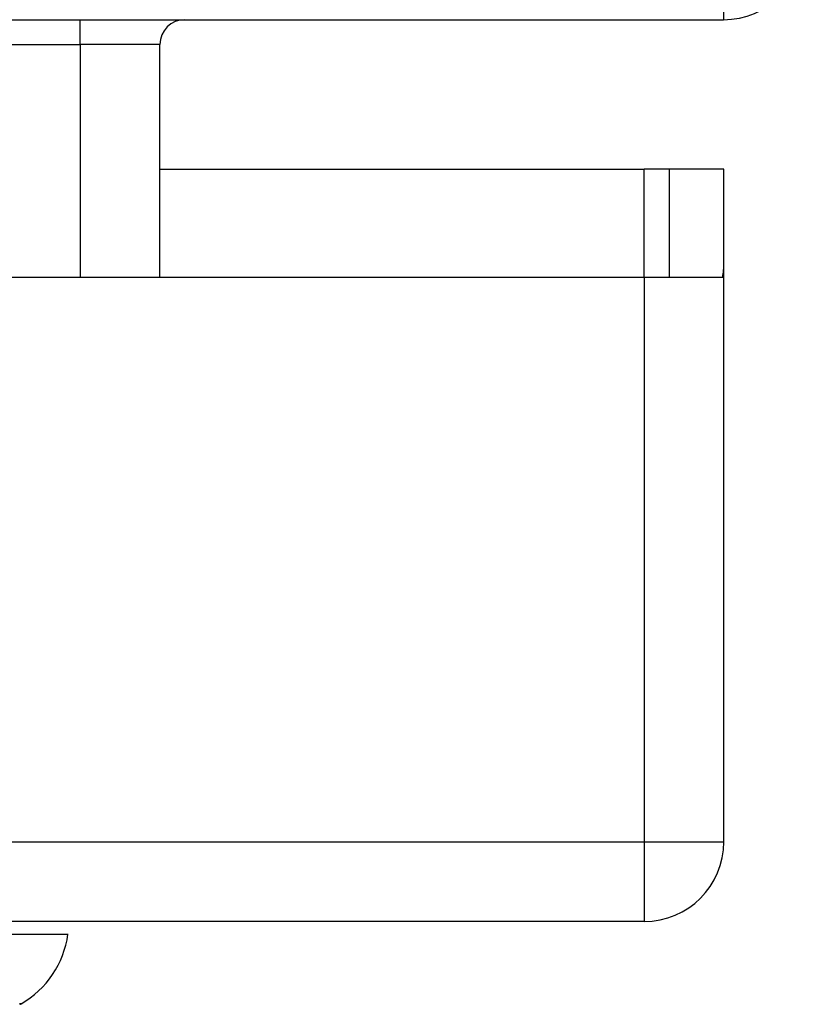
# Model space of a CAD drawing. Header units: inches. Extents: x 25 to 627, y 68 to 290.
# Tile 45 of 250: x 144.019 to 144.991, y 68.262 to 69.484. Entities that reach past the tile are written whole.
import ezdxf

# ---------------------------------------------------------------- set-up
doc = ezdxf.new("R2010")
doc.units = ezdxf.units.IN
doc.header["$MEASUREMENT"] = 0
doc.layers.add('Visible Edges(ANSI)', color=7, linetype='Continuous', lineweight=25)
doc.layers.add('Visible Tangent Edges(ANSI)', color=7, linetype='Continuous', lineweight=25)

msp = doc.modelspace()

# ---------------------------------------------------------------- linework, layer by layer
at = {"layer": 'Visible Edges(ANSI)'}
for p, q in [((85.0901, 69.4844), (144.8921, 69.4844)), ((144.193, 69.1649), (144.193, 69.4534)), ((144.193, 69.2989), (144.7936, 69.2989)), ((144.8246, 69.2989), (144.7936, 69.2989)), ((144.8926, 69.2989), (144.8246, 69.2989)), ((144.8246, 69.2989), (144.8246, 69.1649)), ((144.8926, 69.1819), (144.8926, 69.2989)), ((144.8926, 68.4639), (144.8926, 69.1819)), ((142.2356, 69.1649), (144.7936, 69.1649)), ((144.7936, 69.1649), (144.8912, 69.1649)), ((144.7936, 68.3649), (85.1886, 68.3649)), ((144.0061, 68.3491), (144.0789, 68.3491))]:
    msp.add_line(p, q, dxfattribs=at)
for centre, radius, start, end in [((144.8921, 69.5834), 0.099, 270, 0), ((144.224, 69.4534), 0.031, 90, 180), ((144.7936, 69.1819), 0.099, 350.1123, 0), ((144.7936, 68.4639), 0.099, 270, 0), ((143.9619, 68.3654), 0.1181, 299.8169, 352.0587), ((144.0157, 68.2715), 0.00984, 289.29, 299.8169)]:
    msp.add_arc(centre, radius, start, end, dxfattribs=at)
at = {"layer": 'Visible Tangent Edges(ANSI)'}
for p, q in [((144.8921, 69.5834), (144.8921, 69.4844)), ((144.094, 69.4534), (144.094, 69.4844)), ((143.993, 69.4534), (144.094, 69.4534)), ((144.193, 69.4534), (144.094, 69.4534)), ((144.094, 69.4534), (144.094, 69.1649)), ((144.7936, 69.1649), (144.7936, 69.2989)), ((144.7936, 69.1649), (144.7936, 68.4639)), ((85.1886, 68.4639), (144.7936, 68.4639)), ((144.7936, 68.4639), (144.8926, 68.4639)), ((144.7936, 68.4639), (144.7936, 68.3649))]:
    msp.add_line(p, q, dxfattribs=at)
at = {"layer": 'Visible Tangent Edges(ANSI)', "flags": 128}
msp.add_lwpolyline([(144.0206, 68.263), (144.0205, 68.263), (144.0201, 68.263), (144.0195, 68.263), (144.0187, 68.263)], dxfattribs=at)

doc.saveas('drawing.dxf')
